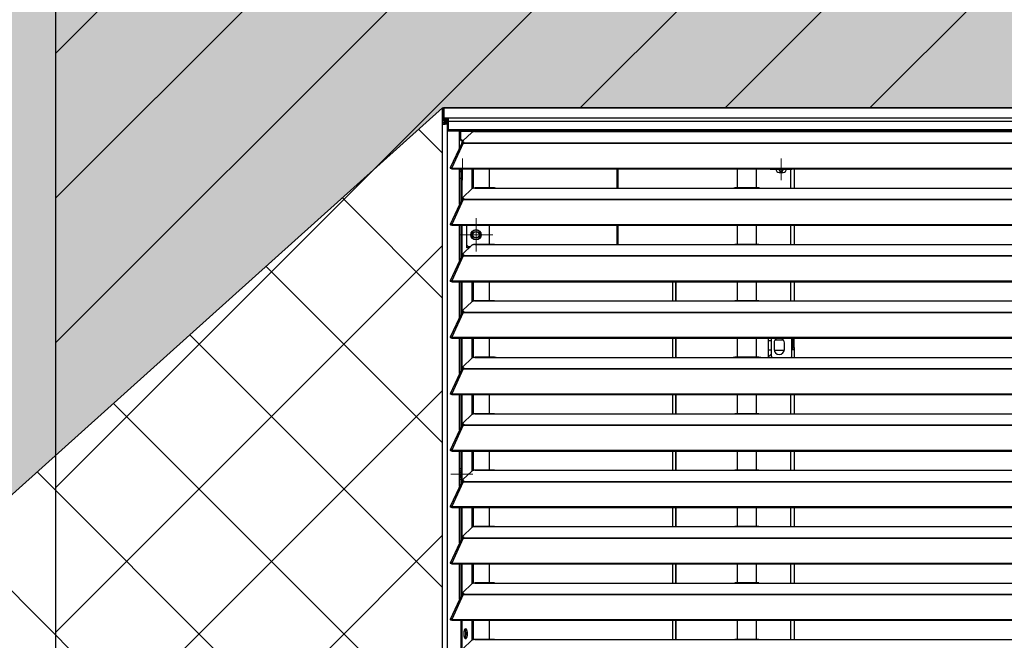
# Model space of a CAD drawing. Header units: millimetres. Extents: x 0 to 39025, y -31299 to 8400.
# Tile 134 of 209: x 15094 to 15857, y -8697 to -8216. Entities that reach past the tile are written whole.
import ezdxf

# ---------------------------------------------------------------- set-up
doc = ezdxf.new("R2010")
doc.units = ezdxf.units.MM
for name, color, linetype in [('ODMIKI funkcionalni', 253, 'Continuous'), ('ODMIKI varnostni', 252, 'Continuous'), ('SREDNJICE_IN_TOCKE', 252, 'Continuous')]:
    doc.layers.add(name, color=color, linetype=linetype)

# ---------------------------------------------------------------- blocks, each defined once
blk = doc.blocks.new('SW_CENTERMARKSYMBOL_19')
at = {"color": 0, "linetype": 'Continuous', "lineweight": 18}
for p, q in [((0, 2.5), (0, 4.2)), ((-2.5, 0), (-4.2, 0)), ((0, 0), (-2.5, 0)), ((0, 0), (0, 2.5)), ((0, 0), (0, -2.5)), ((0, 0), (2.5, 0)), ((2.5, 0), (4.2, 0)), ((0, -2.5), (0, -4.2))]:
    blk.add_line(p, q, dxfattribs=at)
blk = doc.blocks.new('SW_CENTERMARKSYMBOL_24')
at = {"color": 0, "linetype": 'Continuous', "lineweight": 18}
for p, q in [((0, 2.5), (0, 4.9585)), ((-2.5, 0), (-4.9585, 0)), ((0, 0), (-2.5, 0)), ((0, 0), (0, 2.5)), ((0, 0), (0, -2.5)), ((0, 0), (2.5, 0)), ((2.5, 0), (4.9585, 0)), ((0, -2.5), (0, -4.9585))]:
    blk.add_line(p, q, dxfattribs=at)
blk = doc.blocks.new('SW_CENTERMARKSYMBOL_26')
at = {"color": 0, "linetype": 'Continuous', "lineweight": 18}
for p, q in [((0, 2.5), (0, 4.2)), ((-2.5, 0), (-4.2, 0)), ((0, 0), (-2.5, 0)), ((0, 0), (0, 2.5)), ((0, 0), (0, -2.5)), ((0, 0), (2.5, 0)), ((2.5, 0), (4.2, 0)), ((0, -2.5), (0, -4.2))]:
    blk.add_line(p, q, dxfattribs=at)
blk = doc.blocks.new('SW_CENTERMARKSYMBOL_28')
at = {"color": 0, "linetype": 'Continuous', "lineweight": 18}
for p, q in [((0, 2.5), (0, 4.25)), ((-2.5, 0), (-4.25, 0)), ((0, 0), (-2.5, 0)), ((0, 0), (0, 2.5)), ((0, 0), (0, -2.5)), ((0, 0), (2.5, 0)), ((2.5, 0), (4.25, 0)), ((0, -2.5), (0, -4.25))]:
    blk.add_line(p, q, dxfattribs=at)
blk = doc.blocks.new('SW_CENTERMARKSYMBOL_33')
at = {"color": 0, "linetype": 'Continuous', "lineweight": 18}
for p, q in [((0, 5), (0, 6.5)), ((-5, 0), (-6.5, 0)), ((0, 0), (-2.5, 0)), ((0, 0), (0, 2.5)), ((0, 0), (0, -2.5)), ((0, 0), (2.5, 0)), ((5, 0), (6.5, 0)), ((0, -5), (0, -6.5))]:
    blk.add_line(p, q, dxfattribs=at)
blk = doc.blocks.new('Adapt 2 S (zadaj)')
at = {"linetype": 'Continuous'}
for p, q in [((0, 897.22), (0, 889.5)), ((1148.95, 898.29), (1.05, 898.29)), ((1.05, 898.29), (1148.95, 898.29)), ((1.05, 898.29), (1.05, 898.27)), ((1.05, 898.29), (1.05, 898.29)), ((1.05, 898.27), (1.05, 890.55)), ((0, 889.5), (0, 885.35)), ((1.05, 890.55), (4.5, 890.55)), ((1.05, 890.55), (1.05, 890.55)), ((1.05, 890.55), (1148.95, 890.55)), ((1.05, 890.55), (1.05, 889.55)), ((1.05, 889.55), (4.5, 889.55)), ((1.05, 889.55), (1.05, 889.45)), ((1.05, 889.45), (1.05, 888.45)), ((1.05, 889.45), (4.15, 889.45)), ((1.05, 888.45), (4.15, 888.45)), ((2, 887.34), (2, 888.45)), ((2, 887.34), (2, 886.34)), ((2, 887.34), (3.9, 887.33)), ((3.9, 886.33), (2, 886.34)), ((2.01, 885.73), (2, 885.73)), ((2.95, 886.03), (4.5, 886.14)), ((3.9, 886.03), (2.95, 886.03)), ((3.9, 887.33), (4.5, 887.37)), ((3.9, 887.33), (3.9, 886.33)), ((3.9, 886.33), (4.5, 886.37)), ((3.9, 886.03), (4.5, 886.07)), ((3.9, 16.6), (3.9, 886.03)), ((4.15, 889.45), (4.5, 889.46)), ((4.15, 889.45), (4.15, 888.45)), ((4.15, 888.45), (4.5, 888.46)), ((4.5, 890.55), (4.5, 887.65)), ((4.5, 887.65), (4.5, 881.54)), ((1145.5, 887.65), (4.5, 887.65)), ((0, 16.6), (0, 885.35)), ((4.5, 881.54), (1145.5, 881.54)), ((4.5, 881.54), (4.5, 880.49)), ((4.5, 880.49), (1145.5, 880.49)), ((13.29, 867.36), (13.29, 880.49)), ((14.25, 879.85), (14.25, 880.49)), ((19.25, 879.85), (14.25, 879.85)), ((14.25, 873.85), (14.25, 879.85)), ((22.84, 879.23), (15.84, 872.58)), ((19.25, 879.85), (19.25, 880.49)), ((24.64, 879.85), (19.25, 879.85)), ((25, 879.85), (25.28, 879.9)), ((25, 879.85), (42, 879.85)), ((40.31, 879.93), (25.28, 879.93)), ((36.25, 880.49), (36.25, 879.93)), ((42, 879.85), (225, 879.85)), ((44.25, 879.85), (42, 879.85)), ((44.25, 879.85), (44.25, 880.49)), ((44.25, 879.85), (51.05, 879.85)), ((51.05, 879.85), (51.05, 880.49)), ((225, 879.85), (247, 879.85)), ((245.31, 879.93), (226.65, 879.93)), ((247, 879.85), (818, 879.85)), ((14.94, 870.95), (6.04, 851.66)), ((16.11, 870.96), (7.19, 851.64)), ((13.29, 874.59), (13.4, 874.59)), ((13.4, 873.09), (13.29, 873.09)), ((13.4, 874.59), (13.4, 873.09)), ((14.25, 874.59), (13.4, 874.59)), ((15.01, 873.09), (13.4, 873.09)), ((15.25, 872.85), (14.25, 873.85)), ((14.25, 873.09), (14.25, 872.85)), ((14.25, 872.85), (15.25, 872.85)), ((15, 871.85), (14.39, 869.85)), ((15, 871.85), (15.7, 871.85)), ((15.25, 872.85), (16.12, 872.85)), ((15.62, 871.14), (15.79, 871.31)), ((15.7, 872.3), (15.7, 872.3)), ((15.7, 872.3), (15.7, 871.54)), ((16, 872.85), (16, 872.73)), ((16.11, 870.97), (16.11, 870.96)), ((16.11, 870.96), (16.21, 870.96)), ((16.19, 870.96), (16.21, 870.99)), ((16.21, 871.18), (16.67, 871.61)), ((16.21, 870.96), (16.21, 871.18)), ((16.21, 871.18), (1133.33, 871.18)), ((16.21, 870.96), (1133.33, 870.96)), ((14.39, 869.74), (13.29, 867.36)), ((14.39, 869.74), (14.39, 869.85)), ((6.87, 851.27), (6.11, 851.27)), ((7.19, 850.99), (7.19, 851.64)), ((7.19, 851.64), (7.21, 851.63)), ((7.19, 850.99), (7.21, 850.98)), ((7.21, 850.98), (7.21, 851.63)), ((7.21, 851.63), (1142.79, 851.63)), ((7.21, 850.98), (1142.79, 850.98)), ((13.29, 823.61), (13.29, 850.98)), ((14.38, 825.99), (14.38, 850.98)), ((15.33, 827.39), (15.33, 850.98)), ((23.01, 835.6), (23.01, 850.98)), ((23.96, 835.95), (23.96, 850.98)), ((36.51, 836.18), (36.51, 850.98)), ((135.5, 836.1), (135.5, 850.98)), ((135.8, 850.98), (135.8, 836.1)), ((228.5, 850.98), (228.5, 836.18)), ((243.5, 836.18), (243.5, 850.98)), ((261, 848.05), (264, 848.05)), ((264.2, 850.55), (264.14, 850.98)), ((270, 836.1), (270, 850.98)), ((272.5, 850.98), (272.5, 836.1)), ((13.29, 843.65), (14.38, 843.65)), ((135.5, 843.65), (135.8, 843.65)), ((22.84, 835.48), (15.84, 828.83)), ((25, 836.1), (25.28, 836.15)), ((25, 836.1), (42, 836.1)), ((40.31, 836.18), (25.28, 836.18)), ((42, 836.1), (225, 836.1)), ((225, 836.1), (247, 836.1)), ((245.31, 836.18), (226.65, 836.18)), ((247, 836.1), (818, 836.1)), ((14.94, 827.2), (6.04, 807.91)), ((16.11, 827.21), (7.19, 807.89)), ((15.62, 827.39), (15.79, 827.56)), ((15.7, 828.55), (15.7, 827.79)), ((16.11, 827.22), (16.11, 827.21)), ((16.11, 827.21), (16.21, 827.21)), ((16.19, 827.21), (16.21, 827.24)), ((16.21, 827.43), (16.67, 827.86)), ((16.21, 827.43), (1133.33, 827.43)), ((16.21, 827.21), (16.21, 827.43)), ((16.21, 827.21), (1133.33, 827.21)), ((6.87, 807.52), (6.11, 807.52)), ((7.19, 807.89), (7.21, 807.88)), ((7.19, 807.24), (7.19, 807.89)), ((7.19, 807.24), (7.21, 807.23)), ((7.21, 807.88), (1142.79, 807.88)), ((7.21, 807.23), (7.21, 807.88)), ((7.21, 807.23), (1142.79, 807.23)), ((13.29, 779.86), (13.29, 807.23)), ((14.38, 782.24), (14.38, 807.23)), ((15.33, 783.64), (15.33, 807.23)), ((18.96, 789.85), (18.96, 807.23)), ((36.51, 792.43), (36.51, 807.23)), ((135.5, 792.35), (135.5, 807.23)), ((135.8, 807.23), (135.8, 792.35)), ((228.5, 807.23), (228.5, 792.43)), ((243.5, 792.43), (243.5, 807.23)), ((270, 792.35), (270, 807.23)), ((272.5, 807.23), (272.5, 792.35)), ((22.84, 791.73), (15.84, 785.08)), ((19.96, 790.85), (18.96, 791.85)), ((20.86, 789.85), (18.96, 789.85)), ((19.96, 790.85), (21.91, 790.85)), ((25, 792.35), (25.28, 792.4)), ((25, 792.35), (42, 792.35)), ((40.31, 792.43), (25.28, 792.43)), ((42, 792.35), (225, 792.35)), ((225, 792.35), (247, 792.35)), ((245.31, 792.43), (226.65, 792.43)), ((247, 792.35), (818, 792.35)), ((14.94, 783.45), (6.04, 764.16)), ((16.11, 783.46), (7.19, 764.14)), ((15.62, 783.64), (15.79, 783.81)), ((15.7, 784.8), (15.7, 784.04)), ((16.11, 783.47), (16.11, 783.46)), ((16.11, 783.46), (16.21, 783.46)), ((16.19, 783.46), (16.21, 783.49)), ((16.21, 783.68), (16.67, 784.11)), ((16.21, 783.68), (1133.33, 783.68)), ((16.21, 783.46), (16.21, 783.68)), ((16.21, 783.46), (1133.33, 783.46)), ((6.87, 763.77), (6.11, 763.77)), ((7.19, 764.14), (7.21, 764.13)), ((7.19, 763.49), (7.19, 764.14)), ((7.19, 763.49), (7.21, 763.48)), ((7.21, 764.13), (1142.79, 764.13)), ((7.21, 763.48), (7.21, 764.13)), ((7.21, 763.48), (1142.79, 763.48)), ((13.29, 736.11), (13.29, 763.48)), ((14.38, 738.49), (14.38, 763.48)), ((15.33, 739.89), (15.33, 763.48)), ((23.01, 748.1), (23.01, 763.48)), ((23.96, 748.45), (23.96, 763.48)), ((36.51, 748.68), (36.51, 763.48)), ((178.2, 763.48), (178.2, 748.6)), ((180.5, 763.48), (180.5, 748.6)), ((181, 763.48), (181, 748.6)), ((228.5, 763.48), (228.5, 748.68)), ((243.5, 748.68), (243.5, 763.48)), ((270, 748.6), (270, 763.48)), ((272.5, 763.48), (272.5, 748.6)), ((25, 748.6), (25.28, 748.65)), ((25, 748.6), (42, 748.6)), ((40.31, 748.68), (25.28, 748.68)), ((42, 748.6), (225, 748.6)), ((225, 748.6), (247, 748.6)), ((245.31, 748.68), (226.65, 748.68)), ((247, 748.6), (818, 748.6)), ((15.7, 741.05), (15.7, 740.29)), ((22.84, 747.98), (15.84, 741.33)), ((14.94, 739.7), (6.04, 720.41)), ((16.11, 739.71), (7.19, 720.39)), ((15.62, 739.89), (15.79, 740.06)), ((16.11, 739.72), (16.11, 739.71)), ((16.11, 739.71), (16.21, 739.71)), ((16.19, 739.71), (16.21, 739.74)), ((16.21, 739.93), (16.67, 740.36)), ((16.21, 739.71), (16.21, 739.93)), ((16.21, 739.93), (1133.33, 739.93)), ((16.21, 739.71), (1133.33, 739.71)), ((6.87, 720.02), (6.11, 720.02)), ((7.19, 720.39), (7.21, 720.38)), ((7.19, 719.74), (7.19, 720.39)), ((7.19, 719.74), (7.21, 719.73)), ((7.21, 720.38), (1142.79, 720.38)), ((7.21, 719.73), (7.21, 720.38)), ((7.21, 719.73), (1142.79, 719.73)), ((13.29, 692.36), (13.29, 719.73)), ((14.38, 694.74), (14.38, 719.73)), ((15.33, 696.14), (15.33, 719.73)), ((23.01, 704.35), (23.01, 719.73)), ((23.96, 704.7), (23.96, 719.73)), ((36.51, 704.93), (36.51, 719.73)), ((178.2, 719.73), (178.2, 704.85)), ((180.5, 719.73), (180.5, 704.85)), ((181, 719.73), (181, 704.85)), ((228.5, 719.73), (228.5, 704.93)), ((243.5, 704.93), (243.5, 719.73)), ((252.5, 719.73), (252.5, 704.85)), ((255, 705.55), (255, 719.73)), ((264.43, 718.1), (257.57, 718.1)), ((270.7, 710.55), (270.7, 719.73)), ((271.5, 712.55), (271.5, 719.73)), ((272.5, 712.55), (272.5, 719.73)), ((257, 716.05), (257, 711.05)), ((257.04, 710.5), (264.96, 710.5)), ((265, 711.05), (265, 716.05)), ((271.5, 710.55), (270.7, 710.55)), ((270.7, 705.55), (270.7, 710.55)), ((271.5, 712.55), (272.5, 712.55)), ((271.5, 710.55), (271.5, 712.55)), ((272.5, 710.55), (271.5, 710.55)), ((272.5, 712.55), (272.5, 710.55)), ((272.5, 710.55), (272.5, 704.85)), ((22.84, 704.23), (15.84, 697.58)), ((25, 704.85), (25.28, 704.9)), ((25, 704.85), (42, 704.85)), ((40.31, 704.93), (25.28, 704.93)), ((42, 704.85), (225, 704.85)), ((225, 704.85), (247, 704.85)), ((245.31, 704.93), (226.65, 704.93)), ((247, 704.85), (818, 704.85)), ((254.5, 707.05), (252.5, 705.05)), ((252.98, 705.53), (252.5, 705.61)), ((252.75, 705.3), (252.5, 705.3)), ((254.5, 707.05), (255, 707.05)), ((255, 705.55), (255.7, 704.85)), ((270, 704.85), (270.7, 705.55)), ((270, 704.85), (270, 704.85)), ((14.94, 695.95), (6.04, 676.66)), ((16.11, 695.96), (7.19, 676.64)), ((15.62, 696.14), (15.79, 696.31)), ((15.7, 697.3), (15.7, 696.54)), ((16.11, 695.97), (16.11, 695.96)), ((16.11, 695.96), (16.21, 695.96)), ((16.19, 695.96), (16.21, 695.99)), ((16.21, 696.18), (16.67, 696.61)), ((16.21, 695.96), (16.21, 696.18)), ((16.21, 696.18), (1133.33, 696.18)), ((16.21, 695.96), (1133.33, 695.96)), ((6.87, 676.27), (6.11, 676.27)), ((7.19, 676.64), (7.21, 676.63)), ((7.19, 675.99), (7.19, 676.64)), ((7.19, 675.99), (7.21, 675.98)), ((7.21, 676.63), (1142.79, 676.63)), ((7.21, 675.98), (7.21, 676.63)), ((7.21, 675.98), (1142.79, 675.98)), ((13.29, 648.61), (13.29, 675.98)), ((14.38, 650.99), (14.38, 675.98)), ((15.33, 652.39), (15.33, 675.98)), ((23.01, 660.6), (23.01, 675.98)), ((23.96, 660.95), (23.96, 675.98)), ((36.51, 661.18), (36.51, 675.98)), ((178.2, 675.98), (178.2, 661.1)), ((180.5, 675.98), (180.5, 661.1)), ((181, 675.98), (181, 661.1)), ((228.5, 675.98), (228.5, 661.18)), ((243.5, 661.18), (243.5, 675.98)), ((270, 661.1), (270, 675.98)), ((272.5, 675.98), (272.5, 661.1)), ((22.84, 660.48), (15.84, 653.83)), ((25, 661.1), (25.28, 661.15)), ((25, 661.1), (42, 661.1)), ((40.31, 661.18), (25.28, 661.18)), ((42, 661.1), (225, 661.1)), ((225, 661.1), (247, 661.1)), ((245.31, 661.18), (226.65, 661.18)), ((247, 661.1), (818, 661.1)), ((14.94, 652.2), (6.04, 632.91)), ((16.11, 652.21), (7.19, 632.89)), ((15.62, 652.39), (15.79, 652.56)), ((15.7, 653.55), (15.7, 652.79)), ((16.11, 652.22), (16.11, 652.21)), ((16.11, 652.21), (16.21, 652.21)), ((16.19, 652.21), (16.21, 652.24)), ((16.21, 652.43), (16.67, 652.86)), ((16.21, 652.43), (1133.33, 652.43)), ((16.21, 652.21), (16.21, 652.43)), ((16.21, 652.21), (1133.33, 652.21)), ((6.87, 632.52), (6.11, 632.52)), ((7.19, 632.89), (7.21, 632.88)), ((7.19, 632.24), (7.19, 632.89)), ((7.19, 632.24), (7.21, 632.23)), ((7.21, 632.88), (1142.79, 632.88)), ((7.21, 632.23), (7.21, 632.88)), ((7.21, 632.23), (1142.79, 632.23)), ((13.29, 604.86), (13.29, 632.23)), ((14.38, 607.24), (14.38, 632.23)), ((15.33, 608.64), (15.33, 632.23)), ((23.01, 616.85), (23.01, 632.23)), ((23.96, 617.2), (23.96, 632.23)), ((36.51, 617.43), (36.51, 632.23)), ((178.2, 632.23), (178.2, 617.35)), ((180.5, 632.23), (180.5, 617.35)), ((181, 627.35), (180.5, 627.35)), ((181, 632.23), (181, 617.35)), ((228.5, 632.23), (228.5, 617.43)), ((243.5, 617.43), (243.5, 632.23)), ((270, 617.35), (270, 632.23)), ((272.5, 632.23), (272.5, 617.35)), ((14.38, 618.35), (13.29, 618.35)), ((22.84, 616.73), (15.84, 610.08)), ((25, 617.35), (25.28, 617.4)), ((25, 617.35), (42, 617.35)), ((40.31, 617.43), (25.28, 617.43)), ((42, 617.35), (225, 617.35)), ((225, 617.35), (247, 617.35)), ((245.31, 617.43), (226.65, 617.43)), ((247, 617.35), (818, 617.35)), ((14.94, 608.45), (6.04, 589.16)), ((16.11, 608.46), (7.19, 589.14)), ((13.29, 610.35), (14.38, 610.35)), ((15.62, 608.64), (15.79, 608.81)), ((15.7, 609.8), (15.7, 609.04)), ((16.11, 608.47), (16.11, 608.46)), ((16.11, 608.46), (16.21, 608.46)), ((16.19, 608.46), (16.21, 608.49)), ((16.21, 608.68), (16.67, 609.11)), ((16.21, 608.46), (16.21, 608.68)), ((16.21, 608.68), (1133.33, 608.68)), ((16.21, 608.46), (1133.33, 608.46)), ((6.87, 588.77), (6.11, 588.77)), ((7.19, 588.49), (7.19, 589.14)), ((7.19, 589.14), (7.21, 589.13)), ((7.19, 588.49), (7.21, 588.48)), ((7.21, 588.48), (7.21, 589.13)), ((7.21, 589.13), (1142.79, 589.13)), ((7.21, 588.48), (1142.79, 588.48)), ((13.29, 561.11), (13.29, 588.48)), ((14.38, 563.49), (14.38, 588.48)), ((15.33, 564.89), (15.33, 588.48)), ((23.01, 573.1), (23.01, 588.48)), ((23.96, 573.45), (23.96, 588.48)), ((36.51, 573.68), (36.51, 588.48)), ((178.2, 588.48), (178.2, 573.6)), ((180.5, 588.48), (180.5, 573.6)), ((181, 588.48), (181, 573.6)), ((228.5, 588.48), (228.5, 573.68)), ((243.5, 573.68), (243.5, 588.48)), ((270, 573.6), (270, 588.48)), ((272.5, 588.48), (272.5, 573.6)), ((22.84, 572.98), (15.84, 566.33)), ((25, 573.6), (25.28, 573.65)), ((25, 573.6), (42, 573.6)), ((40.31, 573.68), (25.28, 573.68)), ((42, 573.6), (225, 573.6)), ((225, 573.6), (247, 573.6)), ((245.31, 573.68), (226.65, 573.68)), ((247, 573.6), (818, 573.6)), ((15.62, 564.89), (15.79, 565.06)), ((15.7, 566.05), (15.7, 565.29)), ((16.21, 564.93), (16.67, 565.36)), ((16.21, 564.93), (1133.33, 564.93)), ((16.21, 564.71), (16.21, 564.93)), ((14.94, 564.7), (6.04, 545.41)), ((16.11, 564.71), (7.19, 545.39)), ((16.11, 564.72), (16.11, 564.71)), ((16.11, 564.71), (16.21, 564.71)), ((16.19, 564.71), (16.21, 564.74)), ((16.21, 564.71), (1133.33, 564.71)), ((6.87, 545.02), (6.11, 545.02)), ((7.19, 544.74), (7.19, 545.39)), ((7.19, 545.39), (7.21, 545.38)), ((7.19, 544.74), (7.21, 544.73)), ((7.21, 544.73), (7.21, 545.38)), ((7.21, 545.38), (1142.79, 545.38)), ((7.21, 544.73), (1142.79, 544.73)), ((13.29, 517.36), (13.29, 544.73)), ((14.38, 519.74), (14.38, 544.73)), ((15.33, 521.14), (15.33, 544.73)), ((23.01, 529.35), (23.01, 544.73)), ((23.96, 529.7), (23.96, 544.73)), ((36.51, 529.93), (36.51, 544.73)), ((178.2, 544.73), (178.2, 529.85)), ((180.5, 544.73), (180.5, 529.85)), ((181, 544.73), (181, 529.85)), ((228.5, 544.73), (228.5, 529.93)), ((243.5, 529.93), (243.5, 544.73)), ((270, 529.85), (270, 544.73)), ((272.5, 544.73), (272.5, 529.85)), ((22.84, 529.23), (15.84, 522.58)), ((25, 529.85), (25.28, 529.9)), ((25, 529.85), (42, 529.85)), ((40.31, 529.93), (25.28, 529.93)), ((42, 529.85), (225, 529.85)), ((225, 529.85), (247, 529.85)), ((245.31, 529.93), (226.65, 529.93)), ((247, 529.85), (818, 529.85)), ((14.94, 520.95), (6.04, 501.66)), ((16.11, 520.96), (7.19, 501.64)), ((15.62, 521.14), (15.79, 521.31)), ((15.7, 522.3), (15.7, 521.54)), ((16.11, 520.97), (16.11, 520.96)), ((16.11, 520.96), (16.21, 520.96)), ((16.19, 520.96), (16.21, 520.99)), ((16.21, 521.18), (16.67, 521.61)), ((16.21, 520.96), (16.21, 521.18)), ((16.21, 521.18), (1133.33, 521.18)), ((16.21, 520.96), (1133.33, 520.96)), ((6.87, 501.27), (6.11, 501.27)), ((7.19, 501.64), (7.21, 501.63)), ((7.19, 500.99), (7.19, 501.64)), ((7.19, 500.99), (7.21, 500.98)), ((7.21, 501.63), (1142.79, 501.63)), ((7.21, 500.98), (7.21, 501.63)), ((7.21, 500.98), (1142.79, 500.98)), ((14.38, 475.99), (14.38, 500.98)), ((15.33, 477.39), (15.33, 500.98)), ((23.01, 485.6), (23.01, 500.98)), ((23.96, 485.95), (23.96, 500.98)), ((36.51, 486.18), (36.51, 500.98)), ((178.2, 500.98), (178.2, 486.1)), ((180.5, 500.98), (180.5, 486.1)), ((181, 500.98), (181, 486.1)), ((228.5, 500.98), (228.5, 486.18)), ((243.5, 486.18), (243.5, 500.98)), ((270, 486.1), (270, 500.98)), ((272.5, 500.98), (272.5, 486.1)), ((17.81, 492.63), (16.87, 492.63)), ((17.19, 493.78), (17.81, 492.63)), ((17.81, 492.63), (17.81, 488.47)), ((18.08, 488.76), (18.08, 492.35)), ((22.84, 485.48), (15.84, 478.83)), ((17.81, 488.47), (16.87, 488.47)), ((17.81, 488.47), (17.19, 487.33)), ((25, 486.1), (25.28, 486.15)), ((25, 486.1), (42, 486.1)), ((40.31, 486.18), (25.28, 486.18)), ((42, 486.1), (225, 486.1)), ((225, 486.1), (247, 486.1)), ((245.31, 486.18), (226.65, 486.18)), ((247, 486.1), (818, 486.1))]:
    blk.add_line(p, q, dxfattribs=at)
at = {"linetype": 'Continuous', "flags": 128}
for points in [[(15.84, 872.58), (15.74, 872.45), (15.7, 872.32), (15.72, 872.19), (15.79, 872.06), (15.93, 871.94), (16.13, 871.82), (16.37, 871.71), (16.67, 871.61)], [(13.29, 849.49), (13.73, 848.88), (14.38, 848.41)], [(15.84, 828.83), (15.74, 828.7), (15.7, 828.57), (15.72, 828.44), (15.79, 828.31), (15.93, 828.19), (16.13, 828.07), (16.37, 827.96), (16.67, 827.86)], [(15.84, 785.08), (15.74, 784.95), (15.7, 784.82), (15.72, 784.69), (15.79, 784.56), (15.93, 784.44), (16.13, 784.32), (16.37, 784.21), (16.67, 784.11)], [(15.84, 741.33), (15.74, 741.2), (15.7, 741.07), (15.72, 740.94), (15.79, 740.81), (15.93, 740.69), (16.13, 740.57), (16.37, 740.46), (16.67, 740.36)], [(15.84, 697.58), (15.74, 697.45), (15.7, 697.32), (15.72, 697.19), (15.79, 697.06), (15.93, 696.94), (16.13, 696.82), (16.37, 696.71), (16.67, 696.61)], [(15.84, 653.83), (15.74, 653.7), (15.7, 653.57), (15.72, 653.44), (15.79, 653.31), (15.93, 653.19), (16.13, 653.07), (16.37, 652.96), (16.67, 652.86)], [(14.4, 616.85), (13.44, 616.66), (13.29, 616.59)], [(13.29, 612.11), (13.44, 612.04), (14.4, 611.85)], [(15.84, 610.08), (15.74, 609.95), (15.7, 609.82), (15.72, 609.69), (15.79, 609.56), (15.93, 609.44), (16.13, 609.32), (16.37, 609.21), (16.67, 609.11)], [(15.84, 566.33), (15.74, 566.2), (15.7, 566.07), (15.72, 565.94), (15.79, 565.81), (15.93, 565.69), (16.13, 565.57), (16.37, 565.46), (16.67, 565.36)], [(15.84, 522.58), (15.74, 522.45), (15.7, 522.32), (15.72, 522.19), (15.79, 522.06), (15.93, 521.94), (16.13, 521.82), (16.37, 521.71), (16.67, 521.61)], [(19.16, 490.56), (19.1, 489.38), (18.94, 488.3), (18.69, 487.43), (18.38, 486.83), (18.02, 486.57), (17.65, 486.66), (17.31, 487.09), (17.02, 487.83), (16.81, 488.82), (16.7, 489.96), (16.7, 491.15), (16.81, 492.29), (17.02, 493.28), (17.31, 494.02), (17.65, 494.46), (18.02, 494.54), (18.38, 494.28), (18.69, 493.68), (18.94, 492.81), (19.1, 491.73), (19.16, 490.56)]]:
    blk.add_lwpolyline(points, dxfattribs=at)
at = {"linetype": 'Continuous'}
for radius in [4, 2.46]:
    blk.add_circle((25.96, 799.85), radius, dxfattribs=at)
for centre, radius, start, end in [((1.05, 897.22), 1.05, 89.99318, 179.99318), ((1.05, 889.5), 1.05, 89.98903, 270.01097), ((1.05, 889.5), 0.05, 89.98903, 270.01097), ((16.08, 872.28), 0.384, 128.08938, 177.63645), ((16.41, 871.73), 0.743, 194.93797, 255.84156), ((15.5, 850.65), 1.7, 168.68847, 228.96529), ((261, 850.55), 2.5, 170.01575, 270), ((262.5, 850.55), 1.7, 165.22837, 0), ((264, 850.55), 2.5, 270, 9.98425), ((16.41, 827.98), 0.743, 194.93797, 255.84156), ((25.96, 799.85), 3.6, 0, 180), ((25.96, 799.85), 3.6, 180, 0), ((16.41, 784.23), 0.743, 194.93797, 255.84156), ((16.41, 740.48), 0.743, 194.93797, 255.84156), ((261, 716.05), 4, 112.94772, 180), ((261, 716.05), 4, 0, 67.05228), ((261, 711.05), 4, 180, 0), ((16.41, 696.73), 0.743, 194.93797, 255.84156), ((16.41, 652.98), 0.743, 194.93797, 255.84156), ((14.9, 614.35), 1.75, 107.15163, 157.11639), ((14.9, 614.35), 1.75, 202.88361, 252.84837), ((16.41, 609.23), 0.743, 194.93797, 255.84156), ((16.41, 565.48), 0.743, 194.93797, 255.84156), ((16.41, 521.73), 0.743, 194.93797, 255.84156), ((11.15, 491.03), 7.08, 356.19458, 27.08434), ((11.15, 490.09), 7.08, 332.91566, 3.80542)]:
    blk.add_arc(centre, radius, start, end, dxfattribs=at)
for points, knots in [([(2, 887.34), (1.74, 887.34), (1.48, 887.29), (0.99, 887.09), (0.77, 886.94), (0.4, 886.57), (0.25, 886.35), (0.05, 885.87), (0, 885.61), (0, 885.35)], [0, 0, 0, 0, 0.25, 0.25, 0.5, 0.5, 0.75, 0.75, 1, 1, 1, 1]), ([(0, 885.35), (0, 885.37), (0.04, 885.4), (0.21, 885.46), (0.33, 885.49), (0.63, 885.55), (0.82, 885.57), (1.23, 885.63), (1.45, 885.66), (1.92, 885.72), (2.16, 885.75), (2.62, 885.8), (2.84, 885.83), (3.25, 885.89), (3.42, 885.92), (3.72, 885.97), (3.83, 886), (3.9, 886.03)], [0, 0, 0, 0, 0.125, 0.125, 0.25, 0.25, 0.375, 0.375, 0.5, 0.5, 0.625, 0.625, 0.75, 0.75, 0.875, 0.875, 1, 1, 1, 1]), ([(2, 886.34), (1.87, 886.32), (1.61, 886.3), (1.28, 886.06), (1.09, 885.82), (1.06, 885.65), (1.05, 885.61)], [0, 0, 0, 0, 0.301721, 0.603442, 0.905162, 1, 1, 1, 1]), ([(2.01, 885.73), (2.07, 885.74), (2.25, 885.79), (2.53, 885.86), (2.81, 885.95), (2.9, 886), (2.95, 886.03)], [0, 0, 0, 0, 0.150902, 0.433934, 0.716967, 1, 1, 1, 1]), ([(25, 879.85), (24.95, 879.85), (24.85, 879.84), (24.7, 879.82), (24.56, 879.81), (24.42, 879.79), (24.21, 879.76), (23.95, 879.71), (23.65, 879.63), (23.39, 879.55), (23.18, 879.46), (23.03, 879.38), (22.92, 879.31), (22.87, 879.26), (22.84, 879.23)], [0, 0, 0, 0, 0.05012, 0.100056, 0.149941, 0.199906, 0.250083, 0.374963, 0.500023, 0.624903, 0.749964, 0.833371, 0.916513, 1, 1, 1, 1]), ([(40.31, 879.91), (40.48, 879.91), (41, 879.91), (41.6, 879.87), (42, 879.85)], [0, 0, 0, 0, 0.3331558, 1, 1, 1, 1]), ([(225, 879.85), (225.39, 879.87), (225.98, 879.91), (226.48, 879.9), (226.65, 879.9)], [0, 0, 0, 0, 0.650514, 1, 1, 1, 1]), ([(245.31, 879.91), (245.48, 879.91), (246, 879.91), (246.6, 879.87), (247, 879.85)], [0, 0, 0, 0, 0.333156, 1, 1, 1, 1]), ([(14.96, 870.94), (15.01, 871.01), (15.1, 871.17), (15.54, 871.22), (15.92, 871.05), (16.11, 870.97)], [0, 0, 0, 0, 0.280914, 0.640457, 1, 1, 1, 1]), ([(7.19, 851.64), (7, 851.75), (6.81, 851.82), (6.47, 851.88), (6.33, 851.87), (6.11, 851.77), (6.04, 851.69), (6, 851.5), (6.03, 851.38), (6.11, 851.27)], [0, 0, 0, 0, 0.25, 0.25, 0.5, 0.5, 0.75, 0.75, 1, 1, 1, 1]), ([(7.19, 850.99), (7.11, 851.08), (7.04, 851.16), (6.91, 851.26), (6.85, 851.3), (6.78, 851.33), (6.76, 851.33), (6.78, 851.31), (6.81, 851.29), (6.87, 851.27)], [0, 0, 0, 0, 0.25, 0.25, 0.5, 0.5, 0.75, 0.75, 1, 1, 1, 1]), ([(25, 836.1), (24.95, 836.1), (24.85, 836.09), (24.7, 836.07), (24.56, 836.06), (24.42, 836.04), (24.21, 836.01), (23.95, 835.96), (23.65, 835.88), (23.39, 835.8), (23.18, 835.71), (23.03, 835.63), (22.92, 835.56), (22.87, 835.51), (22.84, 835.48)], [0, 0, 0, 0, 0.05012, 0.100056, 0.149941, 0.199906, 0.250083, 0.374963, 0.500023, 0.624903, 0.749964, 0.833371, 0.916513, 1, 1, 1, 1]), ([(40.31, 836.16), (40.48, 836.16), (41, 836.16), (41.6, 836.12), (42, 836.1)], [0, 0, 0, 0, 0.333156, 1, 1, 1, 1]), ([(225, 836.1), (225.39, 836.12), (225.98, 836.16), (226.48, 836.15), (226.65, 836.15)], [0, 0, 0, 0, 0.650514, 1, 1, 1, 1]), ([(245.31, 836.16), (245.48, 836.16), (246, 836.16), (246.6, 836.12), (247, 836.1)], [0, 0, 0, 0, 0.333156, 1, 1, 1, 1]), ([(14.96, 827.19), (15.01, 827.26), (15.1, 827.42), (15.54, 827.47), (15.92, 827.3), (16.11, 827.22)], [0, 0, 0, 0, 0.280914, 0.640457, 1, 1, 1, 1]), ([(7.19, 807.89), (7, 808), (6.81, 808.07), (6.47, 808.13), (6.33, 808.12), (6.11, 808.02), (6.04, 807.94), (6, 807.75), (6.03, 807.63), (6.11, 807.52)], [0, 0, 0, 0, 0.25, 0.25, 0.5, 0.5, 0.75, 0.75, 1, 1, 1, 1]), ([(7.19, 807.24), (7.11, 807.33), (7.04, 807.41), (6.91, 807.51), (6.85, 807.55), (6.78, 807.58), (6.76, 807.58), (6.78, 807.56), (6.81, 807.54), (6.87, 807.52)], [0, 0, 0, 0, 0.25, 0.25, 0.5, 0.5, 0.75, 0.75, 1, 1, 1, 1]), ([(25, 792.35), (24.95, 792.35), (24.85, 792.34), (24.7, 792.32), (24.56, 792.31), (24.42, 792.29), (24.21, 792.26), (23.95, 792.21), (23.65, 792.13), (23.39, 792.05), (23.18, 791.96), (23.03, 791.88), (22.92, 791.81), (22.87, 791.76), (22.84, 791.73)], [0, 0, 0, 0, 0.05012, 0.100056, 0.149941, 0.199906, 0.250083, 0.374963, 0.500023, 0.624903, 0.749964, 0.833371, 0.916513, 1, 1, 1, 1]), ([(40.31, 792.41), (40.48, 792.41), (41, 792.41), (41.6, 792.37), (42, 792.35)], [0, 0, 0, 0, 0.333156, 1, 1, 1, 1]), ([(225, 792.35), (225.39, 792.37), (225.98, 792.41), (226.48, 792.4), (226.65, 792.4)], [0, 0, 0, 0, 0.650514, 1, 1, 1, 1]), ([(245.31, 792.41), (245.48, 792.41), (246, 792.41), (246.6, 792.37), (247, 792.35)], [0, 0, 0, 0, 0.333156, 1, 1, 1, 1]), ([(14.96, 783.44), (15.01, 783.51), (15.1, 783.67), (15.54, 783.72), (15.92, 783.55), (16.11, 783.47)], [0, 0, 0, 0, 0.280914, 0.640457, 1, 1, 1, 1]), ([(7.19, 764.14), (7, 764.25), (6.81, 764.32), (6.47, 764.38), (6.33, 764.37), (6.11, 764.27), (6.04, 764.19), (6, 764), (6.03, 763.88), (6.11, 763.77)], [0, 0, 0, 0, 0.25, 0.25, 0.5, 0.5, 0.75, 0.75, 1, 1, 1, 1]), ([(7.19, 763.49), (7.11, 763.58), (7.04, 763.66), (6.91, 763.76), (6.85, 763.8), (6.78, 763.83), (6.76, 763.83), (6.78, 763.81), (6.81, 763.79), (6.87, 763.77)], [0, 0, 0, 0, 0.25, 0.25, 0.5, 0.5, 0.75, 0.75, 1, 1, 1, 1]), ([(25, 748.6), (24.95, 748.6), (24.85, 748.59), (24.7, 748.57), (24.56, 748.56), (24.42, 748.54), (24.21, 748.51), (23.95, 748.46), (23.65, 748.38), (23.39, 748.3), (23.18, 748.21), (23.03, 748.13), (22.92, 748.06), (22.87, 748.01), (22.84, 747.98)], [0, 0, 0, 0, 0.05012, 0.100056, 0.149941, 0.199906, 0.250083, 0.374963, 0.500023, 0.624903, 0.749964, 0.833371, 0.916513, 1, 1, 1, 1]), ([(40.31, 748.66), (40.48, 748.66), (41, 748.66), (41.6, 748.62), (42, 748.6)], [0, 0, 0, 0, 0.333156, 1, 1, 1, 1]), ([(225, 748.6), (225.39, 748.62), (225.98, 748.66), (226.48, 748.65), (226.65, 748.65)], [0, 0, 0, 0, 0.650514, 1, 1, 1, 1]), ([(245.31, 748.66), (245.48, 748.66), (246, 748.66), (246.6, 748.62), (247, 748.6)], [0, 0, 0, 0, 0.333156, 1, 1, 1, 1]), ([(14.96, 739.69), (15.01, 739.76), (15.1, 739.92), (15.54, 739.97), (15.92, 739.8), (16.11, 739.72)], [0, 0, 0, 0, 0.280914, 0.640457, 1, 1, 1, 1]), ([(7.19, 720.39), (7, 720.5), (6.81, 720.57), (6.47, 720.63), (6.33, 720.62), (6.11, 720.52), (6.04, 720.44), (6, 720.25), (6.03, 720.13), (6.11, 720.02)], [0, 0, 0, 0, 0.25, 0.25, 0.5, 0.5, 0.75, 0.75, 1, 1, 1, 1]), ([(7.19, 719.74), (7.11, 719.83), (7.04, 719.91), (6.91, 720.01), (6.85, 720.05), (6.78, 720.08), (6.76, 720.08), (6.78, 720.06), (6.81, 720.04), (6.87, 720.02)], [0, 0, 0, 0, 0.25, 0.25, 0.5, 0.5, 0.75, 0.75, 1, 1, 1, 1]), ([(255, 717.78), (254.94, 717.78), (254.13, 717.76), (253.28, 717.71), (252.54, 717.58), (252.5, 717.58)], [0, 0, 0, 0, 0.074029, 0.954543, 1, 1, 1, 1]), ([(252.5, 710.49), (252.86, 710.55), (253.66, 710.7), (254.52, 710.74), (255, 710.77)], [0, 0, 0, 0, 0.443521, 1, 1, 1, 1]), ([(25, 704.85), (24.95, 704.85), (24.85, 704.84), (24.7, 704.82), (24.56, 704.81), (24.42, 704.79), (24.21, 704.76), (23.95, 704.71), (23.65, 704.63), (23.39, 704.55), (23.18, 704.46), (23.03, 704.38), (22.92, 704.31), (22.87, 704.26), (22.84, 704.23)], [0, 0, 0, 0, 0.05012, 0.100056, 0.149941, 0.199906, 0.250083, 0.374963, 0.500023, 0.624903, 0.749964, 0.833371, 0.916513, 1, 1, 1, 1]), ([(40.31, 704.91), (40.48, 704.91), (41, 704.91), (41.6, 704.87), (42, 704.85)], [0, 0, 0, 0, 0.333156, 1, 1, 1, 1]), ([(225, 704.85), (225.39, 704.87), (225.98, 704.91), (226.48, 704.9), (226.65, 704.9)], [0, 0, 0, 0, 0.650514, 1, 1, 1, 1]), ([(245.31, 704.91), (245.48, 704.91), (246, 704.91), (246.6, 704.87), (247, 704.85)], [0, 0, 0, 0, 0.3331558, 1, 1, 1, 1]), ([(14.96, 695.94), (15.01, 696.01), (15.1, 696.17), (15.54, 696.22), (15.92, 696.05), (16.11, 695.97)], [0, 0, 0, 0, 0.280914, 0.640457, 1, 1, 1, 1]), ([(7.19, 676.64), (7, 676.75), (6.81, 676.82), (6.47, 676.88), (6.33, 676.87), (6.11, 676.77), (6.04, 676.69), (6, 676.5), (6.03, 676.38), (6.11, 676.27)], [0, 0, 0, 0, 0.25, 0.25, 0.5, 0.5, 0.75, 0.75, 1, 1, 1, 1]), ([(7.19, 675.99), (7.11, 676.08), (7.04, 676.16), (6.91, 676.26), (6.85, 676.3), (6.78, 676.33), (6.76, 676.33), (6.78, 676.31), (6.81, 676.29), (6.87, 676.27)], [0, 0, 0, 0, 0.25, 0.25, 0.5, 0.5, 0.75, 0.75, 1, 1, 1, 1]), ([(25, 661.1), (24.95, 661.1), (24.85, 661.09), (24.7, 661.07), (24.56, 661.06), (24.42, 661.04), (24.21, 661.01), (23.95, 660.96), (23.65, 660.88), (23.39, 660.8), (23.18, 660.71), (23.03, 660.63), (22.92, 660.56), (22.87, 660.51), (22.84, 660.48)], [0, 0, 0, 0, 0.05012, 0.100056, 0.149941, 0.199906, 0.250083, 0.374963, 0.500023, 0.624903, 0.749964, 0.833371, 0.916513, 1, 1, 1, 1]), ([(40.31, 661.16), (40.48, 661.16), (41, 661.16), (41.6, 661.12), (42, 661.1)], [0, 0, 0, 0, 0.3331558, 1, 1, 1, 1]), ([(225, 661.1), (225.39, 661.12), (225.98, 661.16), (226.48, 661.15), (226.65, 661.15)], [0, 0, 0, 0, 0.650514, 1, 1, 1, 1]), ([(245.31, 661.16), (245.48, 661.16), (246, 661.16), (246.6, 661.12), (247, 661.1)], [0, 0, 0, 0, 0.333156, 1, 1, 1, 1]), ([(14.96, 652.19), (15.01, 652.26), (15.1, 652.42), (15.54, 652.47), (15.92, 652.3), (16.11, 652.22)], [0, 0, 0, 0, 0.280914, 0.640457, 1, 1, 1, 1]), ([(7.19, 632.89), (7, 633), (6.81, 633.07), (6.47, 633.13), (6.33, 633.12), (6.11, 633.02), (6.04, 632.94), (6, 632.75), (6.03, 632.63), (6.11, 632.52)], [0, 0, 0, 0, 0.25, 0.25, 0.5, 0.5, 0.75, 0.75, 1, 1, 1, 1]), ([(7.19, 632.24), (7.11, 632.33), (7.04, 632.41), (6.91, 632.51), (6.85, 632.55), (6.78, 632.58), (6.76, 632.58), (6.78, 632.56), (6.81, 632.54), (6.87, 632.52)], [0, 0, 0, 0, 0.25, 0.25, 0.5, 0.5, 0.75, 0.75, 1, 1, 1, 1]), ([(25, 617.35), (24.95, 617.35), (24.85, 617.34), (24.7, 617.32), (24.56, 617.31), (24.42, 617.29), (24.21, 617.26), (23.95, 617.21), (23.65, 617.13), (23.39, 617.05), (23.18, 616.96), (23.03, 616.88), (22.92, 616.81), (22.87, 616.76), (22.84, 616.73)], [0, 0, 0, 0, 0.05012, 0.100056, 0.149941, 0.199906, 0.250083, 0.374963, 0.500023, 0.624903, 0.749964, 0.833371, 0.916513, 1, 1, 1, 1]), ([(40.31, 617.41), (40.48, 617.41), (41, 617.41), (41.6, 617.37), (42, 617.35)], [0, 0, 0, 0, 0.333156, 1, 1, 1, 1]), ([(225, 617.35), (225.39, 617.37), (225.98, 617.41), (226.48, 617.4), (226.65, 617.4)], [0, 0, 0, 0, 0.650514, 1, 1, 1, 1]), ([(245.31, 617.41), (245.48, 617.41), (246, 617.41), (246.6, 617.37), (247, 617.35)], [0, 0, 0, 0, 0.333156, 1, 1, 1, 1]), ([(14.96, 608.44), (15.01, 608.51), (15.1, 608.67), (15.54, 608.72), (15.92, 608.55), (16.11, 608.47)], [0, 0, 0, 0, 0.280914, 0.640457, 1, 1, 1, 1]), ([(7.19, 589.14), (7, 589.25), (6.81, 589.32), (6.47, 589.38), (6.33, 589.37), (6.11, 589.27), (6.04, 589.19), (6, 589), (6.03, 588.88), (6.11, 588.77)], [0, 0, 0, 0, 0.25, 0.25, 0.5, 0.5, 0.75, 0.75, 1, 1, 1, 1]), ([(7.19, 588.49), (7.11, 588.58), (7.04, 588.66), (6.91, 588.76), (6.85, 588.8), (6.78, 588.83), (6.76, 588.83), (6.78, 588.81), (6.81, 588.79), (6.87, 588.77)], [0, 0, 0, 0, 0.25, 0.25, 0.5, 0.5, 0.75, 0.75, 1, 1, 1, 1]), ([(25, 573.6), (24.95, 573.6), (24.85, 573.59), (24.7, 573.57), (24.56, 573.56), (24.42, 573.54), (24.21, 573.51), (23.95, 573.46), (23.65, 573.38), (23.39, 573.3), (23.18, 573.21), (23.03, 573.13), (22.92, 573.06), (22.87, 573.01), (22.84, 572.98)], [0, 0, 0, 0, 0.05012, 0.100056, 0.149941, 0.199906, 0.250083, 0.374963, 0.500023, 0.624903, 0.749964, 0.833371, 0.916513, 1, 1, 1, 1]), ([(40.31, 573.66), (40.48, 573.66), (41, 573.66), (41.6, 573.62), (42, 573.6)], [0, 0, 0, 0, 0.333156, 1, 1, 1, 1]), ([(225, 573.6), (225.39, 573.62), (225.98, 573.66), (226.48, 573.65), (226.65, 573.65)], [0, 0, 0, 0, 0.650514, 1, 1, 1, 1]), ([(245.31, 573.66), (245.48, 573.66), (246, 573.66), (246.6, 573.62), (247, 573.6)], [0, 0, 0, 0, 0.333156, 1, 1, 1, 1]), ([(14.96, 564.69), (15.01, 564.76), (15.1, 564.92), (15.54, 564.97), (15.92, 564.8), (16.11, 564.72)], [0, 0, 0, 0, 0.280914, 0.640457, 1, 1, 1, 1]), ([(7.19, 545.39), (7, 545.5), (6.81, 545.57), (6.47, 545.63), (6.33, 545.62), (6.11, 545.52), (6.04, 545.44), (6, 545.25), (6.03, 545.13), (6.11, 545.02)], [0, 0, 0, 0, 0.25, 0.25, 0.5, 0.5, 0.75, 0.75, 1, 1, 1, 1]), ([(7.19, 544.74), (7.11, 544.83), (7.04, 544.91), (6.91, 545.01), (6.85, 545.05), (6.78, 545.08), (6.76, 545.08), (6.78, 545.06), (6.81, 545.04), (6.87, 545.02)], [0, 0, 0, 0, 0.25, 0.25, 0.5, 0.5, 0.75, 0.75, 1, 1, 1, 1]), ([(25, 529.85), (24.95, 529.85), (24.85, 529.84), (24.7, 529.82), (24.56, 529.81), (24.42, 529.79), (24.21, 529.76), (23.95, 529.71), (23.65, 529.63), (23.39, 529.55), (23.18, 529.46), (23.03, 529.38), (22.92, 529.31), (22.87, 529.26), (22.84, 529.23)], [0, 0, 0, 0, 0.05012, 0.100056, 0.149941, 0.199906, 0.250083, 0.374963, 0.500023, 0.624903, 0.749964, 0.833371, 0.916513, 1, 1, 1, 1]), ([(40.31, 529.91), (40.48, 529.91), (41, 529.91), (41.6, 529.87), (42, 529.85)], [0, 0, 0, 0, 0.333156, 1, 1, 1, 1]), ([(225, 529.85), (225.39, 529.87), (225.98, 529.91), (226.48, 529.9), (226.65, 529.9)], [0, 0, 0, 0, 0.650514, 1, 1, 1, 1]), ([(245.31, 529.91), (245.48, 529.91), (246, 529.91), (246.6, 529.87), (247, 529.85)], [0, 0, 0, 0, 0.333156, 1, 1, 1, 1]), ([(14.96, 520.94), (15.01, 521.01), (15.1, 521.17), (15.54, 521.22), (15.92, 521.05), (16.11, 520.97)], [0, 0, 0, 0, 0.280914, 0.640457, 1, 1, 1, 1]), ([(7.19, 501.64), (7, 501.75), (6.81, 501.82), (6.47, 501.88), (6.33, 501.87), (6.11, 501.77), (6.04, 501.69), (6, 501.5), (6.03, 501.38), (6.11, 501.27)], [0, 0, 0, 0, 0.25, 0.25, 0.5, 0.5, 0.75, 0.75, 1, 1, 1, 1]), ([(7.19, 500.99), (7.11, 501.08), (7.04, 501.16), (6.91, 501.26), (6.85, 501.3), (6.78, 501.33), (6.76, 501.33), (6.78, 501.31), (6.81, 501.29), (6.87, 501.27)], [0, 0, 0, 0, 0.25, 0.25, 0.5, 0.5, 0.75, 0.75, 1, 1, 1, 1]), ([(25, 486.1), (24.95, 486.1), (24.85, 486.09), (24.7, 486.07), (24.56, 486.06), (24.42, 486.04), (24.21, 486.01), (23.95, 485.96), (23.65, 485.88), (23.39, 485.8), (23.18, 485.71), (23.03, 485.63), (22.92, 485.56), (22.87, 485.51), (22.84, 485.48)], [0, 0, 0, 0, 0.05012, 0.100056, 0.149941, 0.199906, 0.250083, 0.374963, 0.500023, 0.624903, 0.749964, 0.833371, 0.916513, 1, 1, 1, 1]), ([(40.31, 486.16), (40.48, 486.16), (41, 486.16), (41.6, 486.12), (42, 486.1)], [0, 0, 0, 0, 0.333156, 1, 1, 1, 1]), ([(225, 486.1), (225.39, 486.12), (225.98, 486.16), (226.48, 486.15), (226.65, 486.15)], [0, 0, 0, 0, 0.650514, 1, 1, 1, 1]), ([(245.31, 486.16), (245.48, 486.16), (246, 486.16), (246.6, 486.12), (247, 486.1)], [0, 0, 0, 0, 0.333156, 1, 1, 1, 1])]:
    blk.add_open_spline(points, degree=3, knots=knots, dxfattribs=at)
at = {"linetype": 'Continuous', "xscale": 2, "yscale": 2, "zscale": 2}
for name, p in [('SW_CENTERMARKSYMBOL_26', (15.5, 850.65)), ('SW_CENTERMARKSYMBOL_19', (262.5, 850.55)), ('SW_CENTERMARKSYMBOL_33', (25.96, 799.85)), ('SW_CENTERMARKSYMBOL_24', (25.96, 799.85)), ('SW_CENTERMARKSYMBOL_28', (14.9, 614.35))]:
    blk.add_blockref(name, p, dxfattribs=at)

msp = doc.modelspace()

# ---------------------------------------------------------------- hatches: boundary and pattern name
at = {"layer": 'ODMIKI funkcionalni'}
h = msp.add_hatch(dxfattribs=at)
h.set_pattern_fill('ANSI31', color=256, scale=25)
h.set_pattern_definition([(45, (-1299.93, -18265.62), (-56.1266, 56.1266), [])])
h.paths.add_polyline_path([(15421.96, -9182.65), (15421.96, -8284.36), (16571.96, -8284.36), (16571.96, -9182.65), (17171.96, -9182.65), (17171.96, -7784.36), (15121.96, -7784.36), (15121.96, -9182.65)])
at = {"layer": 'ODMIKI varnostni'}
h = msp.add_hatch(dxfattribs=at)
h.set_pattern_fill('ANSI31', color=256, scale=25, angle=90)
h.set_pattern_definition([(135, (11293.22, -17436.79), (-56.1266, -56.1266), [])])
h.paths.add_polyline_path([(15421.96, -9182.65), (15421.96, -8284.36), (14421.96, -9182.65)])
at = {"layer": 'SREDNJICE_IN_TOCKE'}
h = msp.add_hatch(color=256, dxfattribs=at)
h.dxf.hatch_style = 1
h.paths.add_polyline_path([(17661.71, -7396.37), (14032.2, -7396.37), (14032.2, -9182.65), (14421.96, -9182.65), (15423.01, -8283.41), (15423.01, -8284.36), (16571.96, -8284.36), (16571.96, -8284.36), (17571.96, -9182.65), (17661.71, -9182.65)])

# ---------------------------------------------------------------- linework, layer by layer
at = {"layer": 'ODMIKI funkcionalni'}
msp.add_lwpolyline([(15421.96, -9182.65), (15421.96, -8284.36), (16571.96, -8284.36), (16571.96, -9182.65), (17171.96, -9182.65), (17171.96, -7784.36), (15121.96, -7784.36), (15121.96, -9182.65)], close=True, dxfattribs=at)
at = {"layer": 'ODMIKI varnostni'}
msp.add_lwpolyline([(15421.96, -9182.65), (15421.96, -8284.36), (14421.96, -9182.65)], close=True, dxfattribs=at)

# ---------------------------------------------------------------- block references
at = {"color": 1}
msp.add_blockref('Adapt 2 S (zadaj)', (15421.96, -9182.65), dxfattribs=at)

doc.saveas('drawing.dxf')
